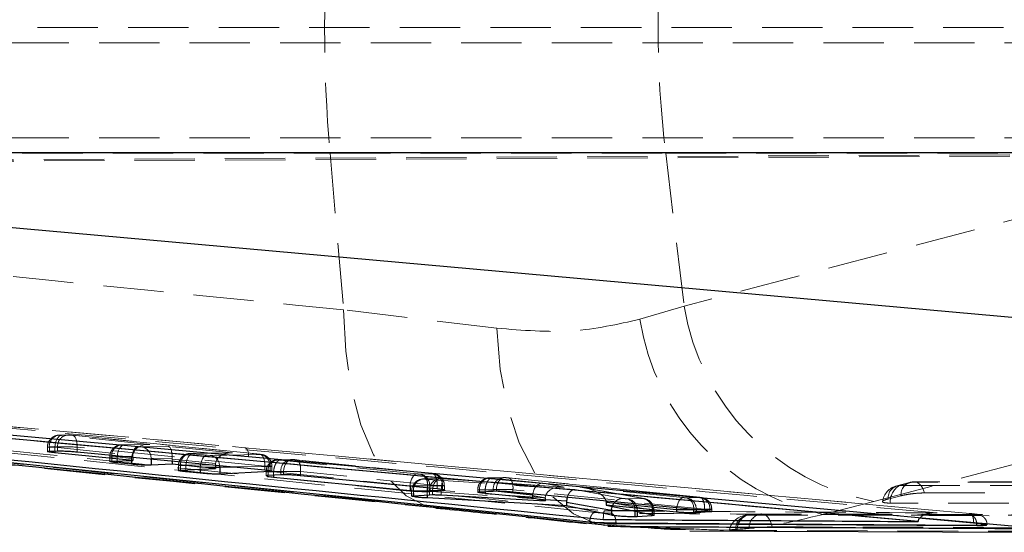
# Model space of a CAD drawing. Header units: millimetres. Extents: x 33 to 670, y 22 to 286.
# Tile 6 of 41: x 151 to 172, y 30 to 41. Entities that reach past the tile are written whole.
import ezdxf

# ---------------------------------------------------------------- set-up
doc = ezdxf.new("R2010")
doc.units = ezdxf.units.MM
doc.linetypes.add('HIDDEN', pattern=[1.905, 1.27, -0.635])

msp = doc.modelspace()

# ---------------------------------------------------------------- linework, layer by layer
at = {"color": 7, "linetype": 'HIDDEN', "lineweight": 18}
for p, q in [((140.021, 40.4056), (179.2363, 40.4056)), ((180.6832, 40.0806), (140.035, 40.0806)), ((180.6832, 38.0806), (140.1213, 38.0806)), ((135.8894, 37.7618), (157.602, 37.7618)), ((140.1521, 37.5689), (181.2173, 37.7743)), ((140.1562, 37.5388), (179.5181, 37.7366)), ((157.602, 37.7618), (157.8884, 34.4623)), ((157.602, 37.7618), (164.6628, 37.7618)), ((164.6628, 37.7618), (165.0537, 34.5404)), ((164.6628, 37.7618), (172.9819, 37.7618)), ((172.9998, 36.6347), (165.0537, 34.5404)), ((161.1146, 34.0772), (157.8884, 34.4623)), ((165.0537, 34.5404), (164.1212, 34.2658)), ((144.169, 32.6017), (155.8069, 31.5632)), ((144.5152, 32.5803), (155.8069, 31.5632)), ((151.9113, 31.8281), (151.903, 31.8278)), ((152.0853, 31.8311), (151.9113, 31.8281)), ((151.9337, 31.8272), (151.9113, 31.8281)), ((151.9337, 31.8272), (152.1077, 31.8302)), ((151.9526, 31.8223), (151.9337, 31.8272)), ((153.8116, 31.6333), (151.9526, 31.8223)), ((152.1077, 31.8302), (152.1758, 31.8261)), ((152.1758, 31.8261), (156.1241, 31.4246)), ((156.1313, 31.4243), (152.183, 31.8258)), ((151.659, 31.5774), (151.659, 31.4827)), ((151.872, 31.5811), (151.6979, 31.5782)), ((151.6979, 31.5782), (151.6979, 31.489)), ((151.8114, 31.5733), (153.4537, 31.4063)), ((151.8114, 31.5733), (151.8114, 31.4935)), ((151.872, 31.5811), (151.872, 31.4959)), ((156.229, 31.1756), (152.2807, 31.5771)), ((152.2807, 31.5771), (152.2807, 31.4765)), ((153.7765, 31.634), (153.2229, 31.6246)), ((153.2453, 31.6236), (153.2229, 31.6246)), ((153.2453, 31.6236), (153.8116, 31.6333)), ((153.2642, 31.6188), (153.2453, 31.6236)), ((153.5689, 31.5878), (153.2642, 31.6188)), ((153.637, 31.5838), (153.5689, 31.5878)), ((154.2033, 31.5935), (153.637, 31.5838)), ((155.5527, 31.4562), (154.2033, 31.5935)), ((155.8069, 31.5632), (171.0563, 30.1789)), ((155.8127, 31.5631), (155.8069, 31.5632)), ((171.0634, 30.1788), (155.8127, 31.5624)), ((152.9707, 31.3738), (152.9707, 31.2707)), ((153.4527, 31.3822), (153.0095, 31.3746)), ((153.0095, 31.3746), (153.0095, 31.2775)), ((153.123, 31.3698), (153.4277, 31.3388)), ((153.123, 31.3698), (153.123, 31.2826)), ((153.4277, 31.3388), (153.4277, 31.2962)), ((153.4527, 31.3822), (153.4527, 31.3631)), ((153.8365, 31.3348), (154.2802, 31.3424)), ((153.8365, 31.3348), (153.8365, 31.326)), ((154.2798, 31.3223), (155.1949, 31.2293)), ((154.2798, 31.3223), (154.2798, 31.2832)), ((155.5177, 31.457), (154.6686, 31.4425)), ((154.6686, 31.4425), (154.691, 31.4415)), ((154.691, 31.4415), (155.5527, 31.4562)), ((154.7099, 31.4367), (154.691, 31.4415)), ((155.0146, 31.4057), (154.7099, 31.4367)), ((155.0827, 31.4017), (155.0146, 31.4057)), ((156.1431, 31.4198), (155.0827, 31.4017)), ((156.1241, 31.4246), (156.1313, 31.4243)), ((156.1241, 31.4246), (156.1431, 31.4198)), ((156.7817, 31.3153), (156.5117, 31.3107)), ((156.5341, 31.3098), (156.8041, 31.3144)), ((159.4263, 31.0125), (156.5557, 31.3044)), ((156.8041, 31.3144), (156.8141, 31.3143)), ((156.8781, 31.31), (159.7483, 31.0181)), ((159.7559, 31.0178), (156.8853, 31.3097)), ((154.4164, 31.1917), (154.4164, 31.084)), ((155.1939, 31.2051), (154.4552, 31.1925)), ((154.4552, 31.1925), (154.4552, 31.0911)), ((154.5687, 31.1877), (154.8734, 31.1567)), ((154.5687, 31.1877), (154.5687, 31.0967)), ((154.8734, 31.1567), (154.8734, 31.1116)), ((155.1939, 31.2051), (155.1939, 31.1948)), ((155.5777, 31.1577), (156.3425, 31.1708)), ((156.229, 31.1756), (156.229, 31.0948)), ((156.3425, 31.1708), (156.3425, 31.0802)), ((156.3814, 31.0692), (156.3814, 31.1716)), ((156.2593, 31.0599), (156.2593, 30.9716)), ((156.5683, 31.0653), (156.2984, 31.0608)), ((156.2984, 31.0608), (156.2984, 30.9791)), ((156.4142, 31.0554), (156.4143, 31.0554)), ((156.4142, 31.0554), (156.4142, 30.985)), ((156.4143, 31.0554), (159.2851, 30.7635)), ((156.5683, 31.0653), (156.5683, 30.9929)), ((156.6255, 31.0653), (156.6255, 30.9939)), ((156.9827, 31.061), (156.9827, 31.0609)), ((159.8535, 30.7691), (156.9827, 31.061)), ((156.9827, 31.0609), (156.9827, 30.9746)), ((159.4994, 31.0082), (159.4912, 31.0082)), ((159.7694, 31.0128), (159.4994, 31.0082)), ((159.9109, 30.912), (159.5708, 30.9062)), ((159.5932, 30.9052), (159.9334, 30.911)), ((162.7487, 30.6819), (159.6452, 30.8973)), ((159.9438, 30.9109), (159.9325, 30.9118)), ((159.9334, 30.911), (159.9438, 30.9109)), ((159.9768, 30.9092), (159.976, 30.9096)), ((162.5064, 30.7333), (159.976, 30.9096)), ((159.9768, 30.9092), (162.5256, 30.7316)), ((161.2498, 30.9348), (160.9618, 30.9299)), ((160.9842, 30.9289), (161.2722, 30.9338)), ((162.0764, 30.8147), (161.0058, 30.9236)), ((161.2722, 30.9338), (161.2836, 30.9337)), ((161.3461, 30.9295), (165.3734, 30.5199)), ((165.381, 30.5196), (161.3532, 30.9292)), ((159.2851, 30.7635), (159.2851, 30.7501)), ((159.3182, 30.6553), (159.3182, 30.546)), ((159.6975, 30.662), (159.3575, 30.6562)), ((159.3575, 30.6562), (159.3575, 30.554)), ((159.6529, 30.7592), (159.6529, 30.7143)), ((159.6975, 30.662), (159.6975, 30.5745)), ((159.6988, 30.7592), (159.9688, 30.7638)), ((159.6988, 30.7592), (159.6988, 30.7098)), ((159.7582, 30.6619), (159.7582, 30.576)), ((159.8536, 30.7691), (159.8535, 30.7691)), ((159.8535, 30.7691), (159.8535, 30.6947)), ((162.13, 30.5078), (159.9428, 30.6602)), ((159.9428, 30.6602), (159.9428, 30.5701)), ((159.9688, 30.7638), (159.9688, 30.68)), ((160.0081, 30.6681), (160.0081, 30.7647)), ((160.7094, 30.679), (160.7094, 30.6284)), ((161.0363, 30.6848), (160.7484, 30.6799)), ((160.7484, 30.6799), (160.7484, 30.636)), ((160.8643, 30.6746), (160.8643, 30.6746)), ((160.8643, 30.6746), (160.8643, 30.6427)), ((160.8643, 30.6746), (161.0742, 30.6532)), ((161.0363, 30.6848), (161.0363, 30.6525)), ((161.1022, 30.6847), (161.1022, 30.6538)), ((161.4507, 30.6805), (161.4507, 30.6804)), ((165.4786, 30.2709), (161.4507, 30.6805)), ((161.4507, 30.6804), (161.4507, 30.6354)), ((162.5256, 30.7316), (162.0764, 30.8147)), ((163.7689, 30.4959), (162.7487, 30.6819)), ((165.0336, 30.514), (162.8644, 30.7346)), ((162.8644, 30.7346), (164.1842, 30.4964)), ((164.2105, 30.4934), (162.9301, 30.7245)), ((169.7953, 30.8312), (169.5252, 30.7626)), ((169.8516, 30.8367), (169.5814, 30.7681)), ((178.0485, 30.8442), (169.8952, 30.8436)), ((159.6442, 30.6483), (162.13, 30.4758)), ((159.6442, 30.6483), (159.6442, 30.5713)), ((163.8651, 30.4885), (163.8567, 30.4886)), ((164.1828, 30.494), (163.8651, 30.4885)), ((165.1065, 30.5097), (165.0968, 30.5098)), ((165.3944, 30.5146), (165.1065, 30.5097)), ((169.3421, 30.4839), (169.6123, 30.5525)), ((164.3924, 30.2474), (163.4093, 30.4247)), ((164.0143, 30.2396), (164.0143, 30.2286)), ((164.0646, 30.2395), (164.3822, 30.2449)), ((164.3822, 30.2449), (164.3822, 30.1528)), ((164.3924, 30.2475), (164.3924, 30.2474)), ((164.3924, 30.2474), (164.3924, 30.1507)), ((164.4214, 30.14), (164.4214, 30.2459)), ((165.3279, 30.2611), (165.5939, 30.2656)), ((165.4787, 30.2709), (165.4786, 30.2709)), ((165.4786, 30.2709), (165.4786, 30.2465)), ((165.5939, 30.2656), (165.5939, 30.2313)), ((165.6332, 30.2194), (165.6332, 30.2665)), ((167.9744, 30.159), (169.0385, 30.4336)), ((164.0646, 30.2395), (164.0646, 30.2183)), ((166.3701, 30.1451), (166.3861, 30.1455)), ((166.6622, 30.1678), (166.3861, 30.1455)), ((166.6412, 30.1671), (166.6622, 30.1678)), ((175.1412, 30.1518), (166.6795, 30.1692)), ((163.4373, 29.9461), (164.2914, 29.8864)), ((165.1636, 29.8563), (165.2556, 29.8583)), ((166.1365, 29.8474), (166.4156, 29.8716)), ((171.4227, 29.9374), (171.4227, 29.9476))]:
    msp.add_line(p, q, dxfattribs=at)
at = {"color": 7, "linetype": 'Continuous', "lineweight": 25}
for p, q in [((175.5192, 37.7651), (144.9685, 37.7651)), ((145.0434, 36.7246), (174.9773, 34.0377)), ((163.0621, 29.9945), (140.4165, 32.3138)), ((169.975, 30.01), (144.5613, 32.3297)), ((151.6979, 31.489), (151.872, 31.4959)), ((153.4527, 31.2973), (151.8114, 31.4576)), ((152.2807, 31.4765), (156.229, 31.0948)), ((153.0095, 31.2775), (153.4527, 31.2973)), ((153.4527, 31.3631), (153.4527, 31.2973)), ((154.2798, 31.2832), (154.2798, 31.2165)), ((153.4277, 31.2148), (153.123, 31.2449)), ((154.2798, 31.2165), (153.8365, 31.1959)), ((155.1939, 31.1272), (154.2798, 31.2165)), ((154.4552, 31.0911), (155.1939, 31.1272)), ((155.1939, 31.1948), (155.1939, 31.1272)), ((155.2822, 31.1527), (155.2822, 31.009)), ((154.8734, 31.0274), (154.5687, 31.0578)), ((156.3425, 31.0623), (155.2822, 31.009)), ((156.5683, 30.9929), (156.2984, 30.9791)), ((156.3681, 31.0644), (156.3425, 31.0623)), ((156.4142, 30.9451), (159.2851, 30.6621)), ((156.6255, 30.9939), (156.5683, 30.9929)), ((159.8535, 30.6947), (156.9827, 30.9746)), ((159.6988, 30.6447), (159.9688, 30.6603)), ((159.9688, 30.6603), (160.0033, 30.6645)), ((161.0363, 30.6525), (161.1022, 30.6538)), ((159.3575, 30.554), (159.6975, 30.5745)), ((162.5763, 30.3433), (159.6442, 30.5053)), ((159.6529, 30.6434), (159.6988, 30.6447)), ((159.6975, 30.5745), (159.7582, 30.576)), ((159.9428, 30.5701), (162.13, 30.4485)), ((160.7484, 30.636), (161.0363, 30.6525)), ((161.8643, 30.504), (160.8643, 30.6015)), ((161.4507, 30.6354), (165.4786, 30.2465)), ((161.8643, 30.5595), (161.8643, 30.504)), ((161.8643, 30.5595), (162.13, 30.5103)), ((162.13, 30.4485), (161.8643, 30.504)), ((162.13, 30.5078), (162.13, 30.4485)), ((160.0404, 30.291), (163.7102, 29.9064)), ((162.5763, 30.4197), (162.5763, 30.3433)), ((162.5763, 30.4197), (163.5242, 30.2468)), ((163.5242, 30.1434), (162.5763, 30.3433)), ((163.4094, 30.4158), (164.8924, 30.265)), ((163.4094, 30.4158), (163.4094, 30.3533)), ((163.4094, 30.3533), (164.3924, 30.1507)), ((164.8924, 30.2086), (163.4094, 30.3533)), ((163.5242, 30.2468), (163.5243, 30.2469)), ((163.5242, 30.2468), (163.5242, 30.1434)), ((164.8924, 30.265), (164.8924, 30.2086)), ((165.251, 30.2607), (165.251, 30.1908)), ((165.306, 30.2607), (165.306, 30.1926)), ((164.0646, 30.1099), (164.0143, 30.1081)), ((164.3822, 30.1314), (164.0646, 30.1099)), ((164.4179, 30.1367), (164.3822, 30.1314)), ((165.306, 30.1926), (165.251, 30.1908)), ((165.5939, 30.2112), (165.306, 30.1926)), ((165.6193, 30.2138), (165.5939, 30.2112)), ((172.5112, 29.8627), (169.9807, 30.09)), ((169.9807, 30.09), (171.1388, 29.9847)), ((163.0621, 30.0009), (163.0621, 29.9945)), ((163.0627, 30.0009), (163.0641, 30.0008)), ((163.6188, 29.982), (171.2057, 29.9368)), ((163.6188, 29.982), (163.6188, 29.9637)), ((171.2057, 29.9196), (163.6188, 29.9637)), ((165.1752, 29.8559), (165.2562, 29.8531)), ((169.9757, 30.0164), (169.975, 30.01)), ((171.2057, 29.9368), (171.2057, 29.9196)), ((165.1745, 29.8138), (174.0084, 29.7834))]:
    msp.add_line(p, q, dxfattribs=at)
at = {"color": 8, "linetype": 'Continuous', "lineweight": 25}
for p, q in [((151.8114, 31.4935), (151.8114, 31.4576)), ((153.123, 31.2826), (153.123, 31.2449)), ((153.4277, 31.2962), (153.4277, 31.2148)), ((153.8365, 31.326), (153.8365, 31.1959)), ((154.5687, 31.0967), (154.5687, 31.0578)), ((154.8734, 31.1116), (154.8734, 31.0274)), ((155.2822, 31.1527), (155.2799, 31.1877)), ((155.2822, 31.1527), (155.5777, 31.1577)), ((156.3425, 31.0802), (156.3425, 31.0623)), ((156.4142, 30.985), (156.4142, 30.9451)), ((159.2851, 30.7501), (159.2851, 30.6621)), ((159.6529, 30.7143), (159.6529, 30.6434)), ((159.6988, 30.7098), (159.6988, 30.6447)), ((159.9688, 30.68), (159.9688, 30.6603)), ((159.6442, 30.5713), (159.6442, 30.5053)), ((160.8643, 30.6427), (160.8643, 30.6015)), ((161.0742, 30.6532), (161.8648, 30.5729)), ((162.13, 30.4758), (162.5776, 30.4447)), ((159.8414, 30.2939), (160.0404, 30.291)), ((164.8924, 30.265), (164.8969, 30.3033)), ((165.251, 30.2607), (165.251, 30.2688)), ((165.306, 30.2607), (165.3279, 30.2611)), ((164.0143, 30.2286), (164.0143, 30.1081)), ((164.0646, 30.2183), (164.0646, 30.1099)), ((164.3822, 30.1528), (164.3822, 30.1314)), ((165.5939, 30.2313), (165.5939, 30.2112)), ((163.4455, 29.915), (163.7102, 29.9064)), ((163.7102, 29.9064), (165.1752, 29.8559))]:
    msp.add_line(p, q, dxfattribs=at)
at = {"color": 7, "linetype": 'HIDDEN', "lineweight": 18, "flags": 128}
for points in [[(157.8884, 34.4623), (157.9344, 33.5914), (158.0573, 32.7764), (158.2532, 32.0431), (158.5158, 31.415), (158.8368, 30.912), (159.206, 30.5501), (159.6115, 30.3409), (159.8414, 30.2939)], [(161.1146, 34.0772), (161.1828, 33.2103), (161.3402, 32.3986), (161.582, 31.6677), (161.9004, 31.0407), (162.2854, 30.5374), (162.7248, 30.1738), (163.2048, 29.9612), (163.4455, 29.915)], [(169.0385, 30.4336), (176.051, 32.282), (176.984, 32.528)], [(151.9526, 31.8223), (151.9284, 31.8172), (151.9043, 31.8028), (151.8815, 31.7797), (151.8606, 31.7487), (151.8426, 31.711), (151.828, 31.6681), (151.8175, 31.6216), (151.8114, 31.5733)], [(152.1758, 31.8261), (152.1996, 31.8217), (152.2218, 31.8078), (152.2415, 31.7849), (152.2579, 31.754), (152.2705, 31.7161), (152.2786, 31.6729), (152.2821, 31.626), (152.2807, 31.5771)], [(153.123, 31.3698), (153.1291, 31.4181), (153.1396, 31.4646), (153.1542, 31.5075), (153.1722, 31.5451), (153.1931, 31.5761), (153.216, 31.5992), (153.24, 31.6137), (153.2642, 31.6188)], [(153.4277, 31.3388), (153.4338, 31.3871), (153.4443, 31.4336), (153.4588, 31.4765), (153.4769, 31.5141), (153.4978, 31.5451), (153.5206, 31.5683), (153.5447, 31.5827), (153.5689, 31.5878)], [(155.8883, 31.3705), (155.8884, 31.4091), (155.8851, 31.446), (155.8784, 31.4797), (155.8686, 31.5089), (155.856, 31.5327), (155.8412, 31.55), (155.8246, 31.5603), (155.8127, 31.5631)], [(154.5687, 31.1877), (154.5748, 31.236), (154.5853, 31.2825), (154.5998, 31.3254), (154.6179, 31.363), (154.6388, 31.394), (154.6616, 31.4171), (154.6857, 31.4315), (154.7099, 31.4367)], [(154.8734, 31.1567), (154.8794, 31.205), (154.8899, 31.2515), (154.9045, 31.2944), (154.9226, 31.332), (154.9434, 31.363), (154.9663, 31.3862), (154.9903, 31.4006), (155.0146, 31.4057)], [(156.1313, 31.4243), (156.1479, 31.4202), (156.1701, 31.4063), (156.1898, 31.3834), (156.2062, 31.3525), (156.2187, 31.3146), (156.2269, 31.2714), (156.2304, 31.2245), (156.229, 31.1756)], [(156.8141, 31.3143), (156.7788, 31.3134), (156.7443, 31.3019), (156.712, 31.2803), (156.6833, 31.2495), (156.6594, 31.2108), (156.6413, 31.1659), (156.6299, 31.1167), (156.6255, 31.0653)], [(159.2851, 30.7635), (159.2912, 30.8118), (159.3017, 30.8583), (159.3163, 30.9012), (159.3343, 30.9388), (159.3552, 30.9698), (159.378, 30.993), (159.4021, 31.0074), (159.4263, 31.0125)], [(159.9325, 30.9118), (159.9091, 30.9101), (159.8752, 30.8986), (159.8434, 30.8769), (159.8152, 30.8461), (159.7916, 30.8074), (159.7738, 30.7625), (159.7625, 30.7133), (159.7582, 30.6619)], [(161.2836, 30.9337), (161.2498, 30.9328), (161.2168, 30.9213), (161.1858, 30.8997), (161.1582, 30.8689), (161.1352, 30.8302), (161.1177, 30.7853), (161.1066, 30.7361), (161.1022, 30.6847)], [(169.5814, 30.7681), (170.2411, 30.7682), (172.8798, 30.7684), (177.7858, 30.7688)], [(169.8516, 30.8367), (169.8902, 30.8436), (169.929, 30.8395), (169.9668, 30.8246), (170.0027, 30.7993), (170.0358, 30.7643), (170.065, 30.7205), (170.0897, 30.6691), (170.1091, 30.6115)], [(178.0049, 30.8373), (177.3452, 30.8372), (174.7065, 30.8371), (169.8516, 30.8367)], [(164.8969, 30.3033), (164.8985, 30.3133), (164.909, 30.3598), (164.9236, 30.4027), (164.9416, 30.4403), (164.9625, 30.4713), (164.9853, 30.4944), (165.0094, 30.5089), (165.0336, 30.514)], [(170.1091, 30.6115), (170.7688, 30.6115), (173.4075, 30.6117), (178.2624, 30.612)], [(163.9595, 30.2399), (164.0143, 30.2396), (164.0143, 30.2396), (164.0143, 30.2396)], [(177.5933, 30.3989), (176.9336, 30.3988), (174.2949, 30.3986), (169.3889, 30.3982)], [(166.3861, 30.1455), (167.0456, 30.1438), (169.6833, 30.1371), (174.84, 30.1249)], [(166.9024, 29.8964), (166.8868, 29.957), (166.8657, 30.0124), (166.8396, 30.0612), (166.8092, 30.102), (166.7753, 30.1338), (166.7389, 30.1557), (166.7008, 30.1671), (166.6622, 30.1678)], [(175.122, 30.15), (174.4626, 30.1513), (171.8248, 30.1566), (166.6622, 30.1678)], [(166.9024, 29.8964), (167.5517, 29.8952), (170.1899, 29.8905), (175.0991, 29.8824)], [(174.6222, 29.8005), (173.9672, 29.8022), (171.3289, 29.8093), (166.1667, 29.824)]]:
    msp.add_lwpolyline(points, dxfattribs=at)
at = {"color": 7, "linetype": 'Continuous', "lineweight": 25, "flags": 128}
for points in [[(155.8883, 31.3705), (155.5568, 31.4006), (154.1184, 31.5313), (148.3645, 32.0537), (144.5957, 32.3957)], [(169.9807, 30.09), (169.3732, 30.1451), (163.62, 30.6679), (155.8883, 31.3705)]]:
    msp.add_lwpolyline(points, dxfattribs=at)
at = {"color": 7, "linetype": 'HIDDEN', "lineweight": 18}
for centre, radius, start, end in [((188.214, 40.4056), 30.7259, 175.06391, 184.93609), ((186.5248, 40.4056), 22.0213, 173.10464, 186.89536), ((169.9812, 35.3349), 4.9911, 189.159, 259.11311), ((169.0388, 35.0186), 4.9748, 188.70317, 257.64592), ((151.9322, 31.5948), 0.2349, 97.14701, 184.05273), ((152.1023, 31.5992), 0.231, 88.65639, 184.4763), ((153.2427, 31.3916), 0.2338, 94.86896, 184.1666), ((153.5966, 31.347), 0.2403, 357.08993, 80.29937), ((154.6884, 31.2095), 0.2338, 94.86896, 184.1666), ((155.0441, 31.1683), 0.2366, 4.7038, 80.6113), ((156.1026, 31.183), 0.2403, 357.08993, 80.29937), ((156.5287, 31.0788), 0.2311, 88.65686, 184.47424), ((156.7987, 31.0833), 0.2311, 88.64355, 184.46593), ((159.5696, 30.6588), 0.2474, 89.71547, 180.79983), ((159.5878, 30.6743), 0.231, 88.65635, 184.47626), ((159.4253, 30.7884), 0.2295, 352.6992, 73.30294), ((159.4589, 30.7714), 0.2402, 357.08104, 80.28705), ((158.6229, 30.7768), 1.0294, 352.82874, 6.72274), ((159.9279, 30.68), 0.2311, 88.64148, 184.46426), ((159.7289, 30.776), 0.2402, 357.0706, 80.29561), ((160.916, 30.6574), 0.9733, 164.97886, 179.83226), ((160.9788, 30.698), 0.2311, 88.65679, 184.47433), ((161.2667, 30.7028), 0.2311, 88.63796, 184.46139), ((169.625, 30.3691), 0.406, 104.23854, 171.30316), ((169.6047, 30.5057), 0.2635, 95.07786, 184.73175), ((169.7795, 30.43), 0.3919, 120.36421, 184.65471), ((169.8749, 30.5742), 0.2635, 95.07738, 184.73158), ((169.8952, 30.4377), 0.406, 90.00412, 104.2386), ((163.7876, 30.2705), 0.2288, 352.24266, 72.42712), ((163.8247, 30.2517), 0.2403, 357.09519, 80.30651), ((164.1423, 30.2571), 0.2402, 357.08562, 80.29712), ((164.1697, 30.2492), 0.2476, 359.22482, 80.21483), ((165.0262, 30.2947), 0.2263, 353.41321, 71.82424), ((165.066, 30.2728), 0.2403, 357.09727, 80.30937), ((165.3539, 30.2778), 0.2402, 357.08742, 80.29555), ((166.3982, 29.7401), 0.406, 93.9741, 166.98063), ((166.4408, 29.8491), 0.3043, 103.43018, 180.31489), ((166.4955, 29.8352), 0.329, 109.42545, 181.94644), ((166.7157, 29.8764), 0.3001, 104.38005, 180.90777), ((166.6786, 29.7628), 0.406, 89.87283, 95.2922)]:
    msp.add_arc(centre, radius, start, end, dxfattribs=at)
for centre, major_axis, ratio, start_param, end_param in [((151.959, 31.5737), (0.3, -0.0036), 0.0084802, 2.6269182, 4.1980944), ((152.1331, 31.5767), (0.3, -0.0036), 0.0084802, 1.0564838, 2.6269182), ((153.7934, 31.3843), (0.3402, -0.0143), 0.7331853, 1.548309, 3.1107171), ((154.1852, 31.3444), (0.0105, 0.2502), 0.3794331, 4.720015, 6.202514), ((153.2707, 31.3702), (0.3, -0.0036), 0.0084802, 2.6270995, 4.1978958), ((153.6704, 31.3822), (0, 0.25), 0.8705585, 1.4741176, 1.5708032), ((154.4028, 31.3223), (0, 0.251), 0.490266, 1.4908641, 1.5707733), ((155.5346, 31.2072), (0.3402, -0.0143), 0.7331853, 1.548309, 3.1107171), ((154.7164, 31.1881), (0.3, -0.0036), 0.0084802, 2.6270995, 4.1978958), ((155.021, 31.1571), (0.3, -0.0036), 0.0084802, 4.1978958, 5.3265831), ((155.4115, 31.2051), (0, 0.25), 0.8705585, 1.4741176, 1.5708032), ((156.0814, 31.1752), (0.3, -0.0036), 0.0084802, 5.7686921, 7.3396691), ((156.8302, 31.0608), (0.3008, -0.0037), 0.0085968, 2.3194563, 2.6282723), ((159.433, 30.7641), (0.3055, -0.004), 0.0092449, 5.5162113, 5.7678318), ((159.9593, 30.6575), (0.3007, -0.0037), 0.008573, 2.3038896, 2.6284913), ((159.9621, 30.6572), (0.3045, -0.004), 0.0091007, 1.6343917, 2.303707), ((161.2979, 30.6804), (0.3004, -0.0037), 0.0085347, 2.280295, 2.6288677), ((162.0582, 30.5657), (0.0354, 0.2476), 0.7722101, 0.0896972, 1.6521054), ((162.5074, 30.4826), (0.3761, -0.0477), 0.6580658, 1.6059953, 3.2219951), ((162.7305, 30.4329), (0.0312, 0.2483), 0.6123516, 0.0848691, 1.2639521), ((162.8462, 30.4856), (0.562, -0.0792), 0.439091, 0.0734936, 1.6003058), ((163.8006, 30.2442), (0.3033, -0.0039), 0.0089413, 5.4946868, 5.7694231)]:
    msp.add_ellipse(centre, major_axis=major_axis, ratio=ratio, start_param=start_param, end_param=end_param, dxfattribs=at)
at = {"color": 8, "linetype": 'Continuous', "lineweight": 25}
msp.add_ellipse((155.021, 31.1571), major_axis=(0.3, -0.0036), ratio=0.0084802, start_param=5.3265831, end_param=5.7686921, dxfattribs=at)
at = {"color": 7, "linetype": 'Continuous', "lineweight": 25}
for centre, major_axis, ratio, start_param, end_param in [((162.2336, 30.5333), (0.3679, -0.0481), 0.6726356, 3.175643, 3.2292346), ((162.2406, 30.5012), (-0.0036, 0.2507), 0.4407414, 1.5281022, 1.5381247), ((162.7305, 30.4329), (0.0312, 0.2483), 0.6123516, 1.2639521, 1.6000562), ((162.8434, 30.4123), (0.2615, -0.0581), 0.932987, 3.2458666, 3.345991), ((163.2238, 30.4472), (-0.0476, 0.2506), 0.7156736, 4.4528197, 4.4884146), ((165.0421, 30.2654), (0.3031, -0.0039), 0.0089142, 5.4729415, 5.7696603)]:
    msp.add_ellipse(centre, major_axis=major_axis, ratio=ratio, start_param=start_param, end_param=end_param, dxfattribs=at)
at = {"color": 7, "linetype": 'HIDDEN', "lineweight": 18}
for points, knots in [([(157.8884, 34.4623), (152.4935, 35.0049), (145.2468, 35.7338), (137.9999, 36.4917), (136.148, 36.6854)], [0, 0, 0, 0, 0.7444505, 1, 1, 1, 1]), ([(164.1212, 34.2658), (163.6549, 34.1605), (162.7075, 33.9465), (161.6511, 34.0332), (161.1146, 34.0772)], [0, 0, 0, 0, 0.4922505, 1, 1, 1, 1]), ([(170.3729, 30.1918), (166.0352, 30.5885), (157.4097, 31.3772), (148.7831, 32.1601), (144.4948, 32.5493)], [0, 0, 0, 0, 0.502896, 1, 1, 1, 1]), ([(140.417, 32.3148), (142.726, 32.0755), (150.2735, 31.2933), (157.8225, 30.5304), (163.0621, 30.0008)], [0, 0, 0, 0, 0.3059264, 1, 1, 1, 1]), ([(163.1733, 30.2029), (157.9343, 30.7325), (150.3861, 31.4954), (142.84, 32.2776), (140.5315, 32.5169)], [0, 0, 0, 0, 0.6940826, 1, 1, 1, 1]), ([(141.1224, 32.4941), (144.8362, 32.1137), (152.2524, 31.3542), (159.6702, 30.6087), (163.3734, 30.2365)], [0, 0, 0, 0, 0.5007601, 1, 1, 1, 1]), ([(140.2291, 32.3), (141.8478, 32.1294), (148.387, 31.4404), (154.9233, 30.7882), (159.8417, 30.2975)], [0, 0, 0, 0, 0.2475268, 1, 1, 1, 1]), ([(151.9113, 31.8281), (151.9006, 31.8277), (151.864, 31.8261), (151.7992, 31.8069), (151.7316, 31.7598), (151.6825, 31.692), (151.657, 31.6258), (151.6617, 31.5868), (151.6628, 31.5776)], [0, 0, 0, 0, 0.08715177, 0.30048067, 0.48944244, 0.70396577, 0.93056403, 1, 1, 1, 1]), ([(152.183, 31.8258), (152.1751, 31.8266), (152.1571, 31.8283), (152.1264, 31.8303), (152.1031, 31.8312), (152.0895, 31.8311), (152.0853, 31.8311)], [0, 0, 0, 0, 0.2386077, 0.5433258, 0.8570717, 1, 1, 1, 1]), ([(153.2229, 31.6246), (153.2123, 31.6241), (153.1756, 31.6226), (153.1109, 31.6034), (153.0432, 31.5563), (152.9941, 31.4885), (152.9686, 31.4223), (152.9734, 31.3833), (152.9745, 31.3741)], [0, 0, 0, 0, 0.0871272, 0.3003242, 0.4891995, 0.7037798, 0.9303813, 1, 1, 1, 1]), ([(154.6686, 31.4425), (154.6579, 31.442), (154.6213, 31.4405), (154.5566, 31.4213), (154.4889, 31.3742), (154.4398, 31.3064), (154.4143, 31.2402), (154.419, 31.2011), (154.4202, 31.192)], [0, 0, 0, 0, 0.0871272, 0.30032424, 0.48919947, 0.70377982, 0.9303813, 1, 1, 1, 1]), ([(156.3776, 31.1713), (156.3773, 31.1944), (156.3768, 31.2427), (156.3455, 31.3059), (156.305, 31.3547), (156.2623, 31.3865), (156.223, 31.4055), (156.19, 31.4155), (156.1639, 31.4204), (156.1466, 31.4227), (156.1349, 31.424), (156.1313, 31.4243)], [0, 0, 0, 0, 0.1714772, 0.3582667, 0.5134698, 0.6449624, 0.7539728, 0.8406099, 0.9034931, 0.9698935, 1, 1, 1, 1]), ([(156.5114, 31.3107), (156.5002, 31.3102), (156.4684, 31.3088), (156.4129, 31.2938), (156.3488, 31.2569), (156.294, 31.196), (156.2612, 31.1235), (156.2628, 31.0768), (156.2634, 31.0599)], [0, 0, 0, 0, 0.0918832, 0.2622014, 0.4208763, 0.6485554, 0.8727956, 1, 1, 1, 1]), ([(156.4143, 31.0554), (156.4178, 31.0834), (156.4248, 31.1394), (156.4518, 31.214), (156.4881, 31.2713), (156.5248, 31.3003), (156.5476, 31.3033), (156.5557, 31.3044)], [0, 0, 0, 0, 0.2158683, 0.4317366, 0.647605, 0.8745813, 1, 1, 1, 1]), ([(156.5557, 31.3044), (156.5521, 31.3048), (156.5433, 31.3057), (156.5331, 31.3072), (156.5272, 31.3085), (156.5271, 31.3094), (156.5318, 31.3097), (156.5341, 31.3098)], [0, 0, 0, 0, 0.1525491, 0.3711922, 0.5849506, 0.7952857, 1, 1, 1, 1]), ([(156.8026, 31.3152), (156.801, 31.3152), (156.7939, 31.3154), (156.7869, 31.3153), (156.7815, 31.3153)], [0, 0, 0, 0, 0.230398, 1, 1, 1, 1]), ([(156.8846, 31.3097), (156.8789, 31.3103), (156.8634, 31.3118), (156.8349, 31.3139), (156.8121, 31.3149), (156.8032, 31.3152), (156.8026, 31.3152)], [0, 0, 0, 0, 0.2178476, 0.5890926, 0.9733991, 1, 1, 1, 1]), ([(156.8141, 31.3143), (156.8189, 31.3141), (156.8286, 31.3138), (156.8466, 31.3127), (156.8638, 31.3114), (156.8737, 31.3104), (156.8781, 31.31)], [0, 0, 0, 0, 0.26172096, 0.52332974, 0.78800506, 1, 1, 1, 1]), ([(156.8781, 31.31), (156.8864, 31.3091), (156.9093, 31.3066), (156.9422, 31.2773), (156.9697, 31.2196), (156.9851, 31.145), (156.9835, 31.089), (156.9827, 31.061)], [0, 0, 0, 0, 0.1295427, 0.3592333, 0.5728216, 0.7864099, 1, 1, 1, 1]), ([(156.2984, 31.0608), (156.2983, 31.0608), (156.2816, 31.0607), (156.2584, 31.0604), (156.2575, 31.0595), (156.29, 31.0582), (156.3465, 31.0567), (156.3935, 31.0558), (156.4142, 31.0554), (156.4142, 31.0554)], [0, 0, 0, 0, 0.000126, 0.214494, 0.4253647, 0.6361606, 0.8496434, 0.999874, 1, 1, 1, 1]), ([(156.9827, 31.0609), (156.9827, 31.0609), (156.9595, 31.0614), (156.9031, 31.0625), (156.808, 31.0632), (156.7083, 31.0666), (156.6502, 31.0611), (156.6255, 31.0653), (156.6255, 31.0653)], [0, 0, 0, 0, 0.00015659, 0.20854493, 0.47029118, 0.73348334, 0.99984219, 1, 1, 1, 1]), ([(159.4912, 31.0082), (159.4874, 31.0083), (159.479, 31.0086), (159.4622, 31.0095), (159.4433, 31.0109), (159.432, 31.012), (159.4263, 31.0125)], [0, 0, 0, 0, 0.2146946, 0.4734991, 0.737144, 1, 1, 1, 1]), ([(159.6452, 30.8973), (159.6427, 30.8975), (159.634, 30.8981), (159.6191, 30.8994), (159.6033, 30.9011), (159.5919, 30.9027), (159.5861, 30.904), (159.586, 30.9049), (159.5908, 30.9051), (159.5932, 30.9052)], [0, 0, 0, 0, 0.06366484, 0.22385864, 0.38412282, 0.54212973, 0.69656981, 0.84853221, 1, 1, 1, 1]), ([(159.7483, 31.0181), (159.7519, 31.0177), (159.7606, 31.0168), (159.7708, 31.0154), (159.7765, 31.014), (159.7767, 31.0131), (159.7718, 31.0129), (159.7694, 31.0128)], [0, 0, 0, 0, 0.1523055, 0.3699733, 0.582432, 0.7911447, 1, 1, 1, 1]), ([(160.004, 30.7647), (160.005, 30.778), (160.0079, 30.8182), (159.9841, 30.8781), (159.9459, 30.9337), (159.9029, 30.9707), (159.862, 30.9935), (159.8268, 31.006), (159.7992, 31.0121), (159.778, 31.0154), (159.7632, 31.0169), (159.7552, 31.0177)], [0, 0, 0, 0, 0.0986141, 0.2972413, 0.4596924, 0.5975533, 0.7133179, 0.806105, 0.8741558, 0.9328026, 1, 1, 1, 1]), ([(159.9326, 30.9118), (159.9309, 30.9119), (159.9235, 30.9121), (159.9163, 30.912), (159.9108, 30.912)], [0, 0, 0, 0, 0.23009356, 1, 1, 1, 1]), ([(160.9614, 30.9299), (160.9503, 30.9294), (160.9185, 30.928), (160.863, 30.913), (160.7989, 30.8761), (160.7441, 30.8152), (160.7112, 30.7427), (160.7128, 30.696), (160.7134, 30.679)], [0, 0, 0, 0, 0.09156496, 0.26226881, 0.42082991, 0.64842743, 0.87264093, 1, 1, 1, 1]), ([(161.0058, 30.9236), (160.9894, 30.9196), (160.9567, 30.9117), (160.9119, 30.854), (160.8774, 30.772), (160.8687, 30.7071), (160.8643, 30.6746)], [0, 0, 0, 0, 0.25, 0.5, 0.75, 1, 1, 1, 1]), ([(161.0058, 30.9236), (161.0022, 30.924), (160.9934, 30.9249), (160.9832, 30.9263), (160.9773, 30.9277), (160.9771, 30.9286), (160.9819, 30.9288), (160.9842, 30.9289)], [0, 0, 0, 0, 0.1516354, 0.3704529, 0.5843753, 0.7949078, 1, 1, 1, 1]), ([(161.273, 30.9346), (161.2712, 30.9346), (161.2633, 30.9349), (161.2555, 30.9348), (161.2495, 30.9348)], [0, 0, 0, 0, 0.2295253, 1, 1, 1, 1]), ([(161.3525, 30.9292), (161.3467, 30.9298), (161.3312, 30.9313), (161.3059, 30.9331), (161.2848, 30.9342), (161.2761, 30.9345), (161.2736, 30.9345)], [0, 0, 0, 0, 0.227148, 0.6110861, 0.8874432, 1, 1, 1, 1]), ([(161.2836, 30.9337), (161.2885, 30.9335), (161.2985, 30.9332), (161.3167, 30.932), (161.3331, 30.9307), (161.3423, 30.9298), (161.3461, 30.9295)], [0, 0, 0, 0, 0.270045, 0.5399715, 0.8133946, 1, 1, 1, 1]), ([(161.3461, 30.9295), (161.3542, 30.9286), (161.3772, 30.9262), (161.4101, 30.897), (161.4376, 30.8391), (161.4531, 30.7645), (161.4515, 30.7085), (161.4507, 30.6805)], [0, 0, 0, 0, 0.12785822, 0.359221, 0.57281353, 0.78640604, 1, 1, 1, 1]), ([(159.2851, 30.7635), (159.2852, 30.7635), (159.3148, 30.7629), (159.381, 30.7619), (159.4865, 30.7603), (159.5813, 30.7601), (159.6327, 30.7583), (159.6529, 30.7592), (159.6529, 30.7592)], [0, 0, 0, 0, 0.0001507, 0.2568813, 0.5186381, 0.7804941, 0.9998492, 1, 1, 1, 1]), ([(159.9688, 30.7638), (159.9688, 30.7638), (159.9855, 30.7644), (160.0089, 30.7638), (160.01, 30.7651), (159.978, 30.7663), (159.9216, 30.7678), (159.8745, 30.7687), (159.8536, 30.7691), (159.8536, 30.7691)], [0, 0, 0, 0, 0.00012577, 0.21432303, 0.42462789, 0.63492495, 0.8481682, 0.99996596, 1, 1, 1, 1]), ([(160.7484, 30.6799), (160.7484, 30.6799), (160.7317, 30.6799), (160.7084, 30.6796), (160.7076, 30.6787), (160.7401, 30.6773), (160.7966, 30.6759), (160.8436, 30.6749), (160.8643, 30.6746), (160.8643, 30.6746)], [0, 0, 0, 0, 0.0001262, 0.2147443, 0.4256679, 0.6364818, 0.8501675, 0.999874, 1, 1, 1, 1]), ([(161.4507, 30.6804), (161.4506, 30.6804), (161.4308, 30.6808), (161.3787, 30.6818), (161.2879, 30.6823), (161.1874, 30.6866), (161.1277, 30.6792), (161.1023, 30.6847), (161.1022, 30.6847)], [0, 0, 0, 0, 0.00016155, 0.18373707, 0.45379518, 0.72513069, 0.9998363, 1, 1, 1, 1]), ([(163.5398, 30.3264), (163.5417, 30.3326), (163.5482, 30.3549), (163.5683, 30.3896), (163.5989, 30.4282), (163.6363, 30.4593), (163.6782, 30.4816), (163.7231, 30.4951), (163.7536, 30.4956), (163.7689, 30.4959)], [0, 0, 0, 0, 0.0600173, 0.21668108, 0.37334487, 0.53000865, 0.68667243, 0.84333622, 1, 1, 1, 1]), ([(163.8567, 30.4886), (163.8521, 30.4887), (163.8428, 30.489), (163.8252, 30.4901), (163.8069, 30.4915), (163.7897, 30.4931), (163.7765, 30.4946), (163.7712, 30.4955), (163.7689, 30.4959)], [0, 0, 0, 0, 0.1699217, 0.3397772, 0.5117692, 0.6881787, 0.8687705, 1, 1, 1, 1]), ([(164.1842, 30.4964), (164.1843, 30.4964), (164.187, 30.4959), (164.1903, 30.495), (164.1892, 30.4942), (164.1847, 30.494), (164.1828, 30.494)], [0, 0, 0, 0, 0.01332766, 0.37457523, 0.73503054, 1, 1, 1, 1]), ([(164.3924, 30.2475), (164.3902, 30.2792), (164.3858, 30.3427), (164.3389, 30.4236), (164.2696, 30.4816), (164.2127, 30.4915), (164.1842, 30.4964)], [0, 0, 0, 0, 0.2500005, 0.5000004, 0.7500002, 1, 1, 1, 1]), ([(165.0968, 30.5098), (165.0934, 30.5099), (165.0854, 30.5101), (165.0694, 30.511), (165.0506, 30.5124), (165.0393, 30.5135), (165.0336, 30.514)], [0, 0, 0, 0, 0.1892032, 0.4563687, 0.7288858, 1, 1, 1, 1]), ([(165.3734, 30.5199), (165.377, 30.5195), (165.3858, 30.5186), (165.3959, 30.5172), (165.4016, 30.5159), (165.4018, 30.5149), (165.3969, 30.5147), (165.3944, 30.5146)], [0, 0, 0, 0, 0.1519362, 0.3694942, 0.5817768, 0.7900658, 1, 1, 1, 1]), ([(165.6291, 30.2665), (165.6301, 30.2798), (165.633, 30.3201), (165.6092, 30.3799), (165.5709, 30.4355), (165.528, 30.4725), (165.4871, 30.4953), (165.4519, 30.5078), (165.4243, 30.5139), (165.4031, 30.5172), (165.3882, 30.5187), (165.3803, 30.5195)], [0, 0, 0, 0, 0.098685, 0.2972793, 0.4597087, 0.5975519, 0.7133004, 0.8060712, 0.8741274, 0.9328109, 1, 1, 1, 1]), ([(169.3889, 30.3982), (169.3565, 30.399), (169.2907, 30.4005), (169.2333, 30.4126), (169.2164, 30.4308), (169.2449, 30.4536), (169.2968, 30.4721), (169.3347, 30.482), (169.3421, 30.4839)], [0, 0, 0, 0, 0.1858245, 0.3777929, 0.5697612, 0.7617294, 0.9536976, 1, 1, 1, 1]), ([(169.6123, 30.5525), (169.6371, 30.5583), (169.6956, 30.5719), (169.8114, 30.5905), (169.9443, 30.6051), (170.0453, 30.6109), (170.0956, 30.6114), (170.1091, 30.6115)], [0, 0, 0, 0, 0.1794606, 0.4229273, 0.6663942, 0.9098612, 1, 1, 1, 1]), ([(159.8307, 30.2889), (160.3547, 30.2359), (161.5536, 30.1146), (162.7536, 29.9878), (163.4102, 29.9135), (163.4437, 29.9097)], [0, 0, 0, 0, 0.4242659, 0.9706587, 1, 1, 1, 1]), ([(164.3822, 30.2449), (164.3822, 30.2449), (164.3954, 30.245), (164.4184, 30.2452), (164.4261, 30.246), (164.4074, 30.247), (164.3924, 30.2475), (164.3924, 30.2475)], [0, 0, 0, 0, 0.000207, 0.2791809, 0.6327482, 0.9997931, 1, 1, 1, 1]), ([(165.5939, 30.2656), (165.5939, 30.2656), (165.6106, 30.2656), (165.634, 30.2659), (165.6351, 30.2668), (165.6031, 30.2681), (165.5468, 30.2696), (165.4996, 30.2705), (165.4787, 30.2709), (165.4787, 30.2709)], [0, 0, 0, 0, 0.0001257, 0.2143715, 0.4244357, 0.634696, 0.8481542, 0.9999766, 1, 1, 1, 1]), ([(163.5139, 30.1841), (163.498, 30.1843), (163.4516, 30.1849), (163.3654, 30.1883), (163.2626, 30.1947), (163.203, 30.2002), (163.1733, 30.2029)], [0, 0, 0, 0, 0.156198, 0.457132, 0.7297323, 1, 1, 1, 1]), ([(163.3734, 30.2365), (163.3734, 30.2366), (163.3731, 30.237), (163.3712, 30.2384), (163.3676, 30.231), (163.3621, 30.201), (163.3569, 30.1581), (163.3523, 30.1078), (163.3499, 30.0708), (163.3488, 30.0536)], [0, 0, 0, 0, 0.0086898, 0.0491765, 0.2890694, 0.4965283, 0.6777489, 0.8499688, 1, 1, 1, 1]), ([(163.3734, 30.2365), (163.4834, 30.2358), (164.033, 30.2321), (166.3661, 30.2168), (168.5894, 30.2029), (170.3729, 30.1918)], [0, 0, 0, 0, 0.0471123, 0.2355616, 1, 1, 1, 1]), ([(171.0985, 30.139), (170.9886, 30.1397), (170.439, 30.1428), (168.1307, 30.1561), (165.7124, 30.1705), (163.7338, 30.1827), (163.5139, 30.1841)], [0, 0, 0, 0, 0.0434775, 0.2173876, 0.913028, 1, 1, 1, 1]), ([(165.2562, 29.8531), (165.4662, 29.8417), (166.4215, 29.7899), (167.2939, 29.9972), (167.9744, 30.159)], [0, 0, 0, 0, 0.219897, 1, 1, 1, 1]), ([(176.9441, 30.1265), (175.3429, 30.1321), (172.3522, 30.1427), (169.3632, 30.1538), (167.9744, 30.159)], [0, 0, 0, 0, 0.5353792, 1, 1, 1, 1]), ([(170.012, 30.0871), (170.0137, 30.0895), (170.0309, 30.1132), (170.101, 30.1523), (170.2196, 30.1896), (170.3203, 30.1944), (170.3719, 30.1919), (170.3729, 30.1918)], [0, 0, 0, 0, 0.0225774, 0.2271617, 0.5975005, 0.9921282, 1, 1, 1, 1]), ([(171.4195, 29.9477), (171.4198, 29.9629), (171.4205, 30), (171.3972, 30.0514), (171.3634, 30.0946), (171.327, 30.1226), (171.2938, 30.1393), (171.2635, 30.1498), (171.2113, 30.1624), (171.143, 30.1716), (171.0664, 30.1785), (171.045, 30.1804)], [0, 0, 0, 0, 0.0759048, 0.1845423, 0.2748976, 0.3525091, 0.4199115, 0.4837988, 0.5753285, 0.8817473, 1, 1, 1, 1]), ([(171.0563, 30.1789), (171.0585, 30.1787), (171.0924, 30.1756), (171.1521, 30.1691), (171.2111, 30.1595), (171.2364, 30.1508), (171.2249, 30.144), (171.1796, 30.1395), (171.1255, 30.1392), (171.0985, 30.139)], [0, 0, 0, 0, 0.0114454, 0.1767961, 0.3419338, 0.5066691, 0.6709857, 0.8358276, 1, 1, 1, 1]), ([(171.1388, 29.9847), (171.1391, 30.0046), (171.1397, 30.0469), (171.1286, 30.105), (171.1106, 30.1456), (171.0864, 30.1742), (171.0679, 30.1771), (171.0563, 30.1789)], [0, 0, 0, 0, 0.1889576, 0.4028079, 0.6180399, 0.7591405, 1, 1, 1, 1]), ([(166.1667, 29.824), (166.138, 29.8242), (166.0758, 29.8247), (166.0145, 29.827), (166.0069, 29.8299), (166.0032, 29.8313)], [0, 0, 0, 0, 0.3022791, 0.6561509, 1, 1, 1, 1]), ([(166.4156, 29.8716), (166.4502, 29.8748), (166.5206, 29.8811), (166.6512, 29.8895), (166.7839, 29.8952), (166.8655, 29.8965), (166.9019, 29.8964), (166.9024, 29.8964)], [0, 0, 0, 0, 0.242013, 0.4928319, 0.7442087, 0.9961983, 1, 1, 1, 1]), ([(171.4091, 29.9442), (171.4156, 29.9457), (171.4315, 29.9493), (171.3952, 29.9564), (171.343, 29.9617), (171.3217, 29.9639)], [0, 0, 0, 0, 0.2921407, 0.7122102, 1, 1, 1, 1])]:
    msp.add_open_spline(points, degree=3, knots=knots, dxfattribs=at)
at = {"color": 7, "linetype": 'Continuous', "lineweight": 25}
for points, knots in [([(139.1128, 32.4195), (140.6757, 32.2572), (147.6596, 31.532), (154.6299, 30.8333), (160.0404, 30.291)], [0, 0, 0, 0, 0.22378, 1, 1, 1, 1]), ([(144.5613, 32.3313), (148.7923, 31.9473), (157.264, 31.1784), (165.7349, 30.4043), (169.9751, 30.0165), (169.9757, 30.0164)], [0, 0, 0, 0, 0.4994086, 0.9999387, 1, 1, 1, 1]), ([(141.3852, 32.2763), (141.3989, 32.2749), (141.8829, 32.2253), (144.2485, 31.9828), (151.5556, 31.2381), (158.3931, 30.5514), (163.3488, 30.0536)], [0, 0, 0, 0, 0.0018693, 0.0661233, 0.3231391, 1, 1, 1, 1]), ([(151.8114, 31.4576), (151.7836, 31.4606), (151.728, 31.4665), (151.6751, 31.4751), (151.6537, 31.4824), (151.6643, 31.4871), (151.6885, 31.4885), (151.6979, 31.489)], [0, 0, 0, 0, 0.21569989, 0.4314024, 0.6469678, 0.86191166, 1, 1, 1, 1]), ([(151.872, 31.4959), (151.8914, 31.4963), (151.9302, 31.497), (152.0191, 31.4944), (152.1183, 31.4893), (152.2097, 31.483), (152.2603, 31.4783), (152.2807, 31.4765)], [0, 0, 0, 0, 0.21371152, 0.42742034, 0.6412631, 0.85570296, 1, 1, 1, 1]), ([(153.123, 31.2449), (153.0952, 31.2479), (153.0396, 31.2539), (152.9867, 31.2629), (152.9654, 31.2704), (152.976, 31.2754), (153.0001, 31.2769), (153.0095, 31.2775)], [0, 0, 0, 0, 0.215785, 0.4315713, 0.647247, 0.8623046, 1, 1, 1, 1]), ([(153.8365, 31.1959), (153.8171, 31.1954), (153.7783, 31.1944), (153.6895, 31.1967), (153.5902, 31.2017), (153.4988, 31.2081), (153.4481, 31.2129), (153.4277, 31.2148)], [0, 0, 0, 0, 0.2136128, 0.427225, 0.6409279, 0.8552227, 1, 1, 1, 1]), ([(154.5687, 31.0578), (154.5409, 31.0608), (154.4852, 31.0668), (154.4324, 31.0759), (154.411, 31.0837), (154.4216, 31.0888), (154.4458, 31.0905), (154.4552, 31.0911)], [0, 0, 0, 0, 0.2157999, 0.4316001, 0.6473143, 0.8624215, 1, 1, 1, 1]), ([(156.229, 31.0948), (156.257, 31.0918), (156.313, 31.0859), (156.3631, 31.0773), (156.3856, 31.0714), (156.3802, 31.0694), (156.3796, 31.0692)], [0, 0, 0, 0, 0.3207614, 0.6415231, 0.9621677, 1, 1, 1, 1]), ([(155.2822, 31.009), (155.2628, 31.0085), (155.224, 31.0073), (155.1351, 31.0095), (155.0359, 31.0143), (154.9445, 31.0207), (154.8938, 31.0255), (154.8734, 31.0274)], [0, 0, 0, 0, 0.2135987, 0.4271977, 0.6408638, 0.8551099, 1, 1, 1, 1]), ([(156.2984, 30.9791), (156.2832, 30.978), (156.2602, 30.9764), (156.2627, 30.9728), (156.2636, 30.9716)], [0, 0, 0, 0, 0.65670345, 1, 1, 1, 1]), ([(156.2632, 30.9685), (156.272, 30.9659), (156.2897, 30.9605), (156.3479, 30.9521), (156.3954, 30.9471), (156.4142, 30.9451)], [0, 0, 0, 0, 0.3745178, 0.7517107, 1, 1, 1, 1]), ([(156.9827, 30.9746), (156.9511, 30.9774), (156.8877, 30.9831), (156.7823, 30.9895), (156.6914, 30.9932), (156.645, 30.9937), (156.6255, 30.9939)], [0, 0, 0, 0, 0.268799, 0.53765239, 0.80510762, 1, 1, 1, 1]), ([(159.2851, 30.6621), (159.3167, 30.6593), (159.3798, 30.6536), (159.4848, 30.6473), (159.5809, 30.6435), (159.6299, 30.6434), (159.6529, 30.6434)], [0, 0, 0, 0, 0.25785106, 0.51575855, 0.77222066, 1, 1, 1, 1]), ([(160.0038, 30.6681), (160.0048, 30.6691), (160.0076, 30.6723), (159.9753, 30.6796), (159.9204, 30.6878), (159.8726, 30.6927), (159.8535, 30.6947)], [0, 0, 0, 0, 0.148811, 0.4671101, 0.7877371, 1, 1, 1, 1]), ([(161.1022, 30.6538), (161.1302, 30.6535), (161.1862, 30.6527), (161.2888, 30.6479), (161.38, 30.6418), (161.4307, 30.6372), (161.4507, 30.6354)], [0, 0, 0, 0, 0.2734456, 0.5468558, 0.821267, 1, 1, 1, 1]), ([(159.3205, 30.546), (159.3198, 30.5464), (159.3143, 30.5495), (159.331, 30.552), (159.3519, 30.5536), (159.3575, 30.554)], [0, 0, 0, 0, 0.1007463, 0.7608835, 1, 1, 1, 1]), ([(159.6442, 30.5053), (159.6097, 30.5075), (159.5408, 30.5118), (159.4466, 30.5207), (159.37, 30.5304), (159.3439, 30.5364), (159.3308, 30.5394)], [0, 0, 0, 0, 0.2491916, 0.4983284, 0.7487326, 1, 1, 1, 1]), ([(159.7582, 30.576), (159.7857, 30.5757), (159.8407, 30.5752), (159.9088, 30.5718), (159.9428, 30.5701)], [0, 0, 0, 0, 0.5013648, 1, 1, 1, 1]), ([(160.8643, 30.6015), (160.836, 30.6045), (160.7792, 30.6106), (160.7255, 30.6199), (160.7039, 30.628), (160.7149, 30.6334), (160.7392, 30.6353), (160.7484, 30.636)], [0, 0, 0, 0, 0.2169529, 0.4339026, 0.6507782, 0.8665729, 1, 1, 1, 1]), ([(164.8924, 30.265), (164.8925, 30.265), (164.9221, 30.2644), (164.9883, 30.2633), (165.0938, 30.2621), (165.1846, 30.2607), (165.233, 30.2615), (165.251, 30.2607), (165.251, 30.2607)], [0, 0, 0, 0, 0.0001558, 0.2653048, 0.5360338, 0.8065909, 0.9998442, 1, 1, 1, 1]), ([(165.4786, 30.2465), (165.5072, 30.2435), (165.5642, 30.2374), (165.6149, 30.2282), (165.6377, 30.2219), (165.6321, 30.2196), (165.6316, 30.2194)], [0, 0, 0, 0, 0.3219978, 0.6439863, 0.9659691, 1, 1, 1, 1]), ([(163.3488, 30.0536), (163.4097, 30.0532), (163.9103, 30.0498), (166.119, 30.0348), (168.2669, 30.021), (169.975, 30.01)], [0, 0, 0, 0, 0.0275739, 0.2266558, 1, 1, 1, 1]), ([(164.0143, 30.1081), (163.9879, 30.1082), (163.9349, 30.1082), (163.8342, 30.1122), (163.7311, 30.1187), (163.6354, 30.1272), (163.5642, 30.1359), (163.5359, 30.1412), (163.5242, 30.1434)], [0, 0, 0, 0, 0.174203, 0.3483877, 0.5231253, 0.6992113, 0.8766864, 1, 1, 1, 1]), ([(164.3924, 30.1507), (164.4024, 30.1484), (164.4198, 30.1444), (164.4179, 30.1413), (164.417, 30.14)], [0, 0, 0, 0, 0.5733847, 1, 1, 1, 1]), ([(165.251, 30.1908), (165.2241, 30.1909), (165.1704, 30.1911), (165.0696, 30.1953), (164.9729, 30.2013), (164.9173, 30.2063), (164.8924, 30.2086)], [0, 0, 0, 0, 0.2622644, 0.5245002, 0.7875945, 1, 1, 1, 1]), ([(169.9757, 30.0164), (169.9786, 30.0295), (169.9846, 30.0561), (170.0028, 30.0766), (170.012, 30.0871)], [0, 0, 0, 0, 0.48880997, 1, 1, 1, 1]), ([(163.6188, 29.9637), (163.5724, 29.9644), (163.4795, 29.966), (163.3128, 29.9741), (163.1695, 29.9843), (163.0897, 29.9919), (163.0624, 29.9945)], [0, 0, 0, 0, 0.272319, 0.5446257, 0.8445852, 1, 1, 1, 1]), ([(163.0641, 30.0008), (163.0641, 30.0008), (163.1098, 29.998), (163.2104, 29.9926), (163.3765, 29.9862), (163.5165, 29.9829), (163.5939, 29.9821), (163.6188, 29.982), (163.6188, 29.982)], [0, 0, 0, 0, 0.0001043, 0.268594, 0.5417604, 0.8434149, 0.9998957, 1, 1, 1, 1]), ([(163.7102, 29.9064), (165.4114, 29.8976), (168.3458, 29.8825), (171.2786, 29.8685), (172.5112, 29.8627)], [0, 0, 0, 0, 0.5797188, 1, 1, 1, 1]), ([(164.2914, 29.8864), (164.4709, 29.8688), (164.7631, 29.8401), (165.0521, 29.8518), (165.1636, 29.8563)], [0, 0, 0, 0, 0.6143876, 1, 1, 1, 1]), ([(166.0032, 29.8313), (166.003, 29.8313), (165.9959, 29.8327), (166.0232, 29.8369), (166.0741, 29.8426), (166.1212, 29.8462), (166.1365, 29.8474)], [0, 0, 0, 0, 0.0109873, 0.4101544, 0.8083587, 1, 1, 1, 1]), ([(171.1388, 29.9847), (171.1916, 29.9795), (171.2606, 29.9727), (171.3101, 29.9655), (171.3217, 29.9639)], [0, 0, 0, 0, 0.7657233, 1, 1, 1, 1]), ([(171.409, 29.9295), (171.39, 29.9267), (171.352, 29.921), (171.2643, 29.9194), (171.2117, 29.9196), (171.2059, 29.9196)], [0, 0, 0, 0, 0.4717037, 0.9419659, 1, 1, 1, 1]), ([(171.3217, 29.9639), (171.339, 29.961), (171.3878, 29.9531), (171.4255, 29.9435), (171.4181, 29.9385), (171.4163, 29.9374)], [0, 0, 0, 0, 0.2945733, 0.8294977, 1, 1, 1, 1])]:
    msp.add_open_spline(points, degree=3, knots=knots, dxfattribs=at)
at = {"color": 7, "linetype": 'HIDDEN', "lineweight": 18}
for points in [[(159.7483, 31.0181), (159.7642, 31.0146), (159.7962, 31.0076), (159.8329, 30.9501), (159.8554, 30.8675), (159.8542, 30.8019), (159.8536, 30.7691)], [(165.4787, 30.2709), (165.4793, 30.3037), (165.4805, 30.3693), (165.458, 30.4519), (165.4213, 30.5094), (165.3894, 30.5164), (165.3734, 30.5199)], [(163.0624, 30.0009), (163.0658, 30.0268), (163.0727, 30.0786), (163.0997, 30.1444), (163.1348, 30.1915), (163.1607, 30.1991), (163.1736, 30.2029)], [(163.6188, 29.982), (163.6174, 30.007), (163.6145, 30.057), (163.5908, 30.1214), (163.5564, 30.169), (163.5281, 30.179), (163.5139, 30.1841)], [(171.2059, 29.9368), (171.2044, 29.9619), (171.2014, 30.0121), (171.1772, 30.0767), (171.142, 30.1243), (171.1131, 30.1341), (171.0987, 30.139)]]:
    msp.add_open_spline(points, degree=3, dxfattribs=at)
at = {"color": 8, "linetype": 'Continuous', "lineweight": 25}
for points, knots in [([(163.5243, 30.2469), (163.5254, 30.2637), (163.5273, 30.291), (163.5364, 30.3166), (163.5398, 30.3264)], [0, 0, 0, 0, 0.618466, 1, 1, 1, 1]), ([(163.5243, 30.2469), (163.5367, 30.2465), (163.5658, 30.2456), (163.6383, 30.2441), (163.7333, 30.2424), (163.8344, 30.2411), (163.9141, 30.2402), (163.9502, 30.24), (163.9595, 30.2399)], [0, 0, 0, 0, 0.1472875, 0.3460654, 0.5420311, 0.7364934, 0.9322228, 1, 1, 1, 1]), ([(171.206, 29.9368), (171.2494, 29.937), (171.3362, 29.9374), (171.4025, 29.9405), (171.4078, 29.9435), (171.4091, 29.9442)], [0, 0, 0, 0, 0.4336917, 0.8686722, 1, 1, 1, 1])]:
    msp.add_open_spline(points, degree=3, knots=knots, dxfattribs=at)

doc.saveas('drawing.dxf')
